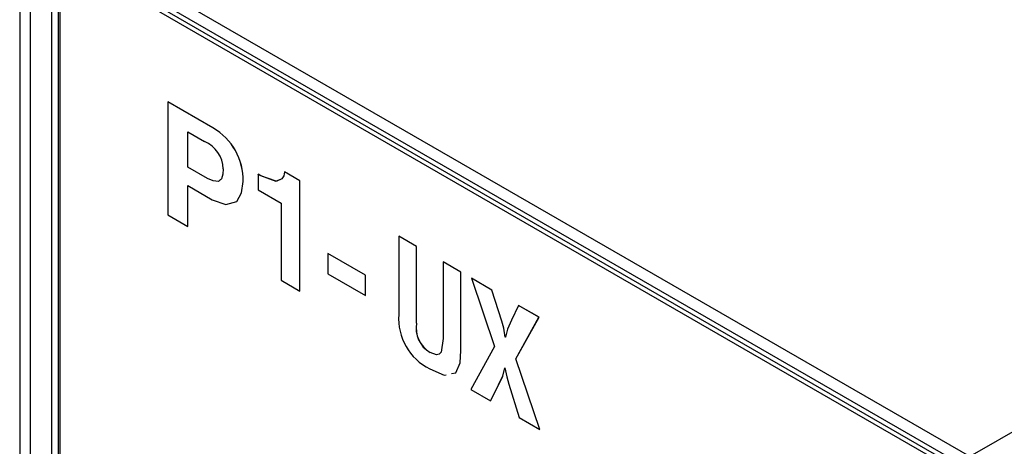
# Model space of a CAD drawing. Header units: millimetres. Extents: x 0 to 1397, y 0 to 1080.
# Tile 20 of 28: x 850 to 891, y 781 to 799. Entities that reach past the tile are written whole.
import ezdxf

# ---------------------------------------------------------------- set-up
doc = ezdxf.new("R2010")
doc.units = ezdxf.units.MM
doc.header["$LTSCALE"] = 5

msp = doc.modelspace()

# ---------------------------------------------------------------- linework, layer by layer
for p, q in [((889.406, 780.602), (852.141, 802.114)), ((852.141, 801.604), (889.406, 780.091)), ((852.271, 801.317), (889.535, 779.805)), ((850.374, 801.093), (850.374, 647.992)), ((850.815, 647.737), (850.815, 800.838)), ((851.699, 647.737), (851.699, 800.838)), ((851.965, 647.89), (851.965, 800.991)), ((852.915, 800.747), (889.493, 779.631)), ((852.031, 647.66), (852.031, 800.237)), ((856.457, 795.191), (856.459, 795.192)), ((856.457, 795.191), (856.457, 790.541)), ((858.311, 794.121), (856.457, 795.191)), ((858.312, 794.122), (856.459, 795.192)), ((858.311, 794.121), (858.312, 794.122)), ((857.279, 793.955), (857.969, 793.557)), ((857.279, 792.506), (857.279, 793.955)), ((857.281, 792.507), (857.281, 793.954)), ((857.279, 792.506), (857.281, 792.507)), ((858.084, 792.041), (857.279, 792.506)), ((858.086, 792.042), (857.281, 792.507)), ((858.084, 792.041), (858.086, 792.042)), ((860.17, 792.209), (860.172, 792.21)), ((860.17, 792.209), (860.17, 791.571)), ((860.282, 792.145), (860.17, 792.209)), ((860.284, 792.146), (860.172, 792.21)), ((860.282, 792.145), (860.284, 792.146)), ((861.252, 792.307), (861.254, 792.308)), ((861.885, 791.942), (861.252, 792.307)), ((861.886, 791.943), (861.254, 792.308)), ((861.885, 791.942), (861.886, 791.943)), ((861.885, 787.408), (861.885, 791.942)), ((861.886, 787.409), (861.886, 791.943)), ((857.279, 791.744), (858.276, 791.168)), ((857.279, 790.067), (857.279, 791.744)), ((857.281, 790.068), (857.281, 791.743)), ((859.555, 791.914), (859.557, 791.915)), ((860.17, 791.571), (861.115, 791.025)), ((861.115, 791.025), (861.115, 787.853)), ((856.457, 790.541), (857.279, 790.067)), ((857.279, 790.067), (857.281, 790.068)), ((905.802, 790.067), (889.406, 780.602)), ((865.944, 789.661), (865.946, 789.662)), ((865.944, 789.661), (865.944, 786.442)), ((866.676, 789.239), (865.944, 789.661)), ((866.678, 789.24), (865.946, 789.662)), ((866.676, 789.239), (866.678, 789.24)), ((866.676, 786.093), (866.676, 789.239)), ((866.678, 786.094), (866.678, 789.24)), ((863.029, 788.951), (863.031, 788.952)), ((864.575, 788.058), (863.029, 788.951)), ((863.029, 788.951), (863.029, 788.122)), ((864.577, 788.059), (863.031, 788.952)), ((867.764, 788.611), (867.766, 788.612)), ((867.764, 788.611), (867.764, 785.465)), ((868.495, 788.188), (867.764, 788.611)), ((868.497, 788.19), (867.766, 788.612)), ((863.029, 788.122), (864.575, 787.229)), ((864.575, 788.058), (864.577, 788.059)), ((864.575, 787.229), (864.575, 788.058)), ((864.577, 787.23), (864.577, 788.059)), ((868.495, 788.188), (868.497, 788.19)), ((868.495, 784.97), (868.495, 788.188)), ((868.496, 784.971), (868.497, 788.19)), ((868.937, 787.934), (868.939, 787.935)), ((868.937, 787.934), (869.877, 785.125)), ((869.771, 787.452), (868.937, 787.934)), ((869.773, 787.453), (868.939, 787.935)), ((861.115, 787.853), (861.885, 787.408)), ((861.885, 787.408), (861.886, 787.409)), ((864.575, 787.229), (864.577, 787.23)), ((869.771, 787.452), (869.773, 787.453)), ((870.174, 786.178), (869.771, 787.452)), ((870.176, 786.179), (869.773, 787.453)), ((870.865, 786.82), (870.579, 786.208)), ((870.865, 786.82), (870.867, 786.821)), ((871.705, 786.336), (870.865, 786.82)), ((871.707, 786.337), (870.867, 786.821)), ((870.749, 784.622), (871.705, 786.336)), ((870.75, 784.623), (871.707, 786.337)), ((871.705, 786.336), (871.707, 786.337)), ((866.676, 786.093), (866.678, 786.094)), ((870.174, 786.178), (870.176, 786.179)), ((870.318, 785.519), (870.32, 785.52)), ((870.334, 785.511), (870.318, 785.519)), ((870.335, 785.512), (870.32, 785.52)), ((869.877, 785.125), (868.9, 783.362)), ((867.231, 784.886), (867.232, 784.887)), ((868.495, 784.97), (868.496, 784.971)), ((870.297, 784.258), (870.308, 784.252)), ((870.749, 784.622), (870.75, 784.623)), ((871.737, 781.724), (870.749, 784.622)), ((871.738, 781.725), (870.75, 784.623)), ((869.713, 782.893), (870.042, 783.548)), ((869.714, 782.894), (870.044, 783.549)), ((870.042, 783.548), (870.044, 783.549)), ((870.461, 783.581), (870.887, 782.215)), ((868.9, 783.362), (869.713, 782.893)), ((869.713, 782.893), (869.714, 782.894)), ((870.887, 782.215), (871.737, 781.724)), ((871.737, 781.724), (871.738, 781.725))]:
    msp.add_line(p, q)
at = {"flags": 128}
for points in [[(858.734, 792.436), (858.721, 792.213), (858.659, 792.028), (858.536, 791.92), (858.319, 791.941), (858.084, 792.041)], [(858.627, 791.999), (858.538, 791.921), (858.32, 791.942), (858.086, 792.042)], [(861.252, 792.307), (861.223, 792.143), (861.147, 792.025), (860.908, 791.921), (860.282, 792.145)], [(861.109, 792.009), (860.909, 791.922), (860.284, 792.146)], [(858.276, 791.168), (858.836, 790.968), (859.287, 791.095), (859.483, 791.447), (859.555, 791.914)], [(859.238, 791.082), (859.289, 791.096), (859.485, 791.448), (859.557, 791.915)], [(870.318, 785.519), (870.26, 785.883), (870.174, 786.178)], [(870.32, 785.52), (870.261, 785.884), (870.176, 786.179)], [(870.579, 786.208), (870.409, 785.848), (870.334, 785.511)], [(867.764, 785.465), (867.684, 784.897), (867.609, 784.812), (867.495, 784.793), (867.231, 784.886)], [(867.551, 784.803), (867.497, 784.794), (867.232, 784.887)], [(868.112, 784.017), (868.292, 784.054), (868.461, 784.454), (868.495, 784.97)], [(868.114, 784.018), (868.294, 784.055), (868.462, 784.455), (868.496, 784.971)], [(870.042, 783.548), (870.214, 783.918), (870.297, 784.258)], [(870.044, 783.549), (870.216, 783.919), (870.298, 784.26)], [(867.225, 784.215), (867.812, 783.956), (867.89, 783.972)], [(870.308, 784.252), (870.379, 783.88), (870.461, 783.581)]]:
    msp.add_lwpolyline(points, dxfattribs=at)
for centre, radius, start, end in [((857.061, 791.962), 2.494, 358.8811, 59.9368), ((857.063, 791.963), 2.494, 358.8811, 59.9368), ((857.478, 792.401), 1.256, 1.5782, 67.0022), ((868.241, 786.281), 2.302, 176.0078, 243.819), ((867.806, 785.882), 1.15, 169.4073, 239.9742), ((867.808, 785.883), 1.15, 169.4073, 239.9742)]:
    msp.add_arc(centre, radius, start, end)

doc.saveas('drawing.dxf')
